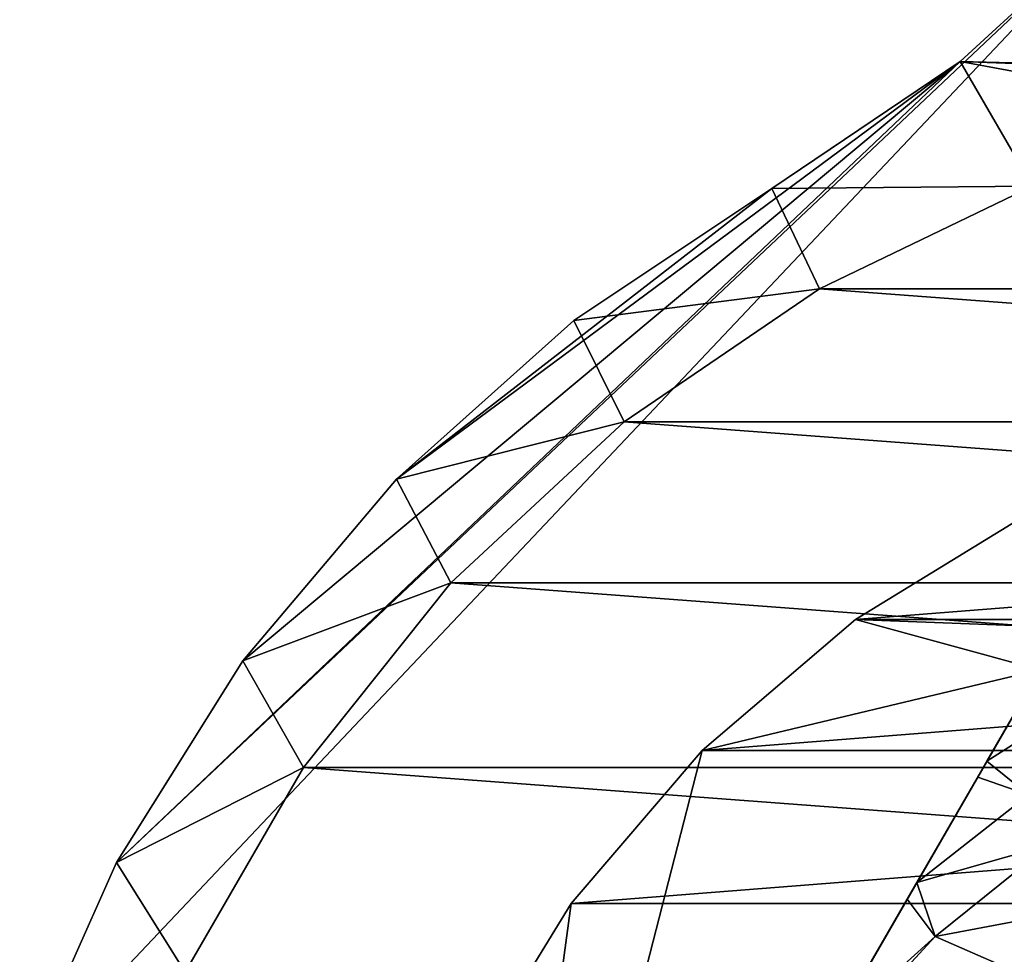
# Model space of a CAD drawing. Header units: inches. Extents: x -9.1 to 9.1, y 0 to 18.8.
# Tile 232 of 256: x 8.374 to 8.529, y 8.957 to 9.105. Entities that reach past the tile are written whole.
import ezdxf

# ---------------------------------------------------------------- set-up
doc = ezdxf.new("R2010")
doc.units = ezdxf.units.IN
doc.header["$LTSCALE"] = 65.185185
doc.header["$MEASUREMENT"] = 0
for name, color, linetype in [('204', 7, 'CONTINUOUS'), ('208', 7, 'CONTINUOUS'), ('26', 7, 'CONTINUOUS'), ('30', 7, 'CONTINUOUS'), ('331', 7, 'CONTINUOUS'), ('332', 7, 'CONTINUOUS'), ('333', 7, 'CONTINUOUS'), ('338', 7, 'CONTINUOUS'), ('61', 7, 'CONTINUOUS'), ('62', 7, 'CONTINUOUS'), ('802', 7, 'CONTINUOUS'), ('807', 7, 'CONTINUOUS')]:
    doc.layers.add(name, color=color, linetype=linetype)

msp = doc.modelspace()

# ---------------------------------------------------------------- linework, layer by layer
at = {"layer": '204', "color": 252, "linetype": 'Continuous', "true_color": 0x969696}
for points in [[(8.53366, 9.07872, 6.407), (8.75, 9.06251, 6.407), (8.5, 9.06251, 6.407), (8.53366, 9.07872, 6.407)], [(8.5, 9.06251, 6.407), (8.78087, 9.04146, 6.407), (8.46913, 9.04146, 6.407), (8.5, 9.06251, 6.407)], [(8.75, 9.06251, 6.407), (8.78087, 9.04146, 6.407), (8.5, 9.06251, 6.407), (8.75, 9.06251, 6.407)], [(8.46913, 9.04146, 6.407), (8.80826, 9.01604, 6.407), (8.44174, 9.01604, 6.407), (8.46913, 9.04146, 6.407)], [(8.78087, 9.04146, 6.407), (8.80826, 9.01604, 6.407), (8.46913, 9.04146, 6.407), (8.78087, 9.04146, 6.407)], [(8.44174, 9.01604, 6.407), (8.83156, 8.98683, 6.407), (8.41844, 8.98683, 6.407), (8.44174, 9.01604, 6.407)], [(8.80826, 9.01604, 6.407), (8.83156, 8.98683, 6.407), (8.44174, 9.01604, 6.407), (8.80826, 9.01604, 6.407)], [(8.41844, 8.98683, 6.407), (8.85024, 8.95447, 6.407), (8.39976, 8.95447, 6.407), (8.41844, 8.98683, 6.407)], [(8.83156, 8.98683, 6.407), (8.85024, 8.95447, 6.407), (8.41844, 8.98683, 6.407), (8.83156, 8.98683, 6.407)]]:
    msp.add_3dface(points, dxfattribs=at)
at = {"layer": '208', "color": 252, "linetype": 'Continuous', "true_color": 0x969696}
for points in [[(8.5, 9.06251, 6.532), (8.53367, 9.07872, 6.532), (8.53366, 9.07872, 6.407), (8.5, 9.06251, 6.532)], [(8.5, 9.06251, 6.532), (8.53366, 9.07872, 6.407), (8.5, 9.06251, 6.407), (8.5, 9.06251, 6.532)], [(8.46913, 9.04146, 6.532), (8.5, 9.06251, 6.532), (8.5, 9.06251, 6.407), (8.46913, 9.04146, 6.532)], [(8.46913, 9.04146, 6.532), (8.5, 9.06251, 6.407), (8.46913, 9.04146, 6.407), (8.46913, 9.04146, 6.532)], [(8.44174, 9.01604, 6.532), (8.46913, 9.04146, 6.532), (8.46913, 9.04146, 6.407), (8.44174, 9.01604, 6.532)], [(8.44174, 9.01604, 6.532), (8.46913, 9.04146, 6.407), (8.44174, 9.01604, 6.407), (8.44174, 9.01604, 6.532)], [(8.41844, 8.98683, 6.532), (8.44174, 9.01604, 6.532), (8.44174, 9.01604, 6.407), (8.41844, 8.98683, 6.532)], [(8.41844, 8.98683, 6.532), (8.44174, 9.01604, 6.407), (8.41844, 8.98683, 6.407), (8.41844, 8.98683, 6.532)], [(8.39976, 8.95447, 6.532), (8.41844, 8.98683, 6.532), (8.41844, 8.98683, 6.407), (8.39976, 8.95447, 6.532)], [(8.39976, 8.95447, 6.532), (8.41844, 8.98683, 6.407), (8.39976, 8.95447, 6.407), (8.39976, 8.95447, 6.532)]]:
    msp.add_3dface(points, dxfattribs=at)
at = {"layer": '26', "color": 253, "linetype": 'Continuous', "true_color": 0xaab4c3}
for points in [[(8.38893, 8.97181, 6.625), (8.37362, 8.93746, 6.625), (8.54865, 9.12275, 6.625), (8.38893, 8.97181, 6.625)], [(8.54865, 9.12275, 6.625), (8.37362, 8.93746, 6.625), (8.625, 8.9207, 6.625), (8.54865, 9.12275, 6.625)], [(8.52223, 9.09844, 6.625), (8.38893, 8.97181, 6.625), (8.54865, 9.12275, 6.625), (8.52223, 9.09844, 6.625)], [(8.4089, 9.00367, 6.625), (8.38893, 8.97181, 6.625), (8.52223, 9.09844, 6.625), (8.4089, 9.00367, 6.625)], [(8.43315, 9.03241, 6.625), (8.4089, 9.00367, 6.625), (8.52223, 9.09844, 6.625), (8.43315, 9.03241, 6.625)], [(8.49246, 9.07836, 6.625), (8.43315, 9.03241, 6.625), (8.52223, 9.09844, 6.625), (8.49246, 9.07836, 6.625)], [(8.46119, 9.05747, 6.625), (8.43315, 9.03241, 6.625), (8.49246, 9.07836, 6.625), (8.46119, 9.05747, 6.625)]]:
    msp.add_3dface(points, dxfattribs=at)
at = {"layer": '30', "color": 253, "linetype": 'Continuous', "true_color": 0xaab4c3}
for points in [[(8.52223, 9.09844, 6.532), (8.54865, 9.12275, 6.532), (8.64368, 9.0953, 6.532), (8.52223, 9.09844, 6.532)], [(8.49246, 9.07836, 6.532), (8.52223, 9.09844, 6.532), (8.53367, 9.07872, 6.532), (8.49246, 9.07836, 6.532)], [(8.53367, 9.07872, 6.532), (8.52223, 9.09844, 6.532), (8.56937, 9.08973, 6.532), (8.53367, 9.07872, 6.532)], [(8.56937, 9.08973, 6.532), (8.52223, 9.09844, 6.532), (8.60632, 9.0953, 6.532), (8.56937, 9.08973, 6.532)], [(8.60632, 9.0953, 6.532), (8.52223, 9.09844, 6.532), (8.64368, 9.0953, 6.532), (8.60632, 9.0953, 6.532)], [(8.46119, 9.05747, 6.532), (8.49246, 9.07836, 6.532), (8.5, 9.06251, 6.532), (8.46119, 9.05747, 6.532)], [(8.5, 9.06251, 6.532), (8.49246, 9.07836, 6.532), (8.53367, 9.07872, 6.532), (8.5, 9.06251, 6.532)], [(8.46913, 9.04146, 6.532), (8.46119, 9.05747, 6.532), (8.5, 9.06251, 6.532), (8.46913, 9.04146, 6.532)], [(8.43315, 9.03241, 6.532), (8.46119, 9.05747, 6.532), (8.46913, 9.04146, 6.532), (8.43315, 9.03241, 6.532)], [(8.44174, 9.01604, 6.532), (8.43315, 9.03241, 6.532), (8.46913, 9.04146, 6.532), (8.44174, 9.01604, 6.532)], [(8.4089, 9.00367, 6.532), (8.43315, 9.03241, 6.532), (8.44174, 9.01604, 6.532), (8.4089, 9.00367, 6.532)], [(8.41844, 8.98683, 6.532), (8.4089, 9.00367, 6.532), (8.44174, 9.01604, 6.532), (8.41844, 8.98683, 6.532)], [(8.38893, 8.97181, 6.532), (8.4089, 9.00367, 6.532), (8.41844, 8.98683, 6.532), (8.38893, 8.97181, 6.532)], [(8.39976, 8.95447, 6.532), (8.38893, 8.97181, 6.532), (8.41844, 8.98683, 6.532), (8.39976, 8.95447, 6.532)], [(8.37362, 8.93746, 6.532), (8.38893, 8.97181, 6.532), (8.39976, 8.95447, 6.532), (8.37362, 8.93746, 6.532)]]:
    msp.add_3dface(points, dxfattribs=at)
at = {"layer": '331', "color": 252, "linetype": 'Continuous', "true_color": 0x969696}
for points in [[(8.53284, 9.02687, 6.319), (8.50568, 9.01023, 6.319), (8.71716, 9.02687, 6.319), (8.53284, 9.02687, 6.319)], [(8.71716, 9.02687, 6.319), (8.50568, 9.01023, 6.319), (8.74432, 9.01023, 6.319), (8.71716, 9.02687, 6.319)], [(8.50568, 9.01023, 6.319), (8.48146, 8.98954, 6.319), (8.74432, 9.01023, 6.319), (8.50568, 9.01023, 6.319)], [(8.74432, 9.01023, 6.319), (8.48146, 8.98954, 6.319), (8.76854, 8.98954, 6.319), (8.74432, 9.01023, 6.319)], [(8.48146, 8.98954, 6.319), (8.46077, 8.96532, 6.319), (8.76854, 8.98954, 6.319), (8.48146, 8.98954, 6.319)], [(8.76854, 8.98954, 6.319), (8.46077, 8.96532, 6.319), (8.78923, 8.96532, 6.319), (8.76854, 8.98954, 6.319)], [(8.46077, 8.96532, 6.319), (8.44413, 8.93816, 6.319), (8.78923, 8.96532, 6.319), (8.46077, 8.96532, 6.319)], [(8.78923, 8.96532, 6.319), (8.44413, 8.93816, 6.319), (8.80587, 8.93816, 6.319), (8.78923, 8.96532, 6.319)]]:
    msp.add_3dface(points, dxfattribs=at)
at = {"layer": '332', "color": 252, "linetype": 'Continuous', "true_color": 0x969696}
for points in [[(8.53284, 9.02687, 6.294), (8.74432, 9.01023, 6.294), (8.50568, 9.01023, 6.294), (8.53284, 9.02687, 6.294)], [(8.48146, 8.98954, 6.294), (8.50568, 9.01023, 6.294), (8.53479, 9.00225, 6.294), (8.48146, 8.98954, 6.294)], [(8.50568, 9.01023, 6.294), (8.74432, 9.01023, 6.294), (8.71521, 9.00225, 6.294), (8.50568, 9.01023, 6.294)], [(8.53479, 9.00225, 6.294), (8.50568, 9.01023, 6.294), (8.71521, 9.00225, 6.294), (8.53479, 9.00225, 6.294)], [(8.44458, 8.846, 6.294), (8.48146, 8.98954, 6.294), (8.53479, 9.00225, 6.294), (8.44458, 8.846, 6.294)], [(8.46077, 8.96532, 6.294), (8.48146, 8.98954, 6.294), (8.44458, 8.846, 6.294), (8.46077, 8.96532, 6.294)], [(8.44413, 8.93816, 6.294), (8.46077, 8.96532, 6.294), (8.44458, 8.846, 6.294), (8.44413, 8.93816, 6.294)]]:
    msp.add_3dface(points, dxfattribs=at)
at = {"layer": '333', "color": 252, "linetype": 'Continuous', "true_color": 0x969696}
for points in [[(8.50568, 9.01023, 6.319), (8.53284, 9.02687, 6.319), (8.50568, 9.01023, 6.294), (8.50568, 9.01023, 6.319)], [(8.53284, 9.02687, 6.319), (8.53284, 9.02687, 6.294), (8.50568, 9.01023, 6.294), (8.53284, 9.02687, 6.319)], [(8.48146, 8.98954, 6.319), (8.50568, 9.01023, 6.319), (8.48146, 8.98954, 6.294), (8.48146, 8.98954, 6.319)], [(8.50568, 9.01023, 6.319), (8.50568, 9.01023, 6.294), (8.48146, 8.98954, 6.294), (8.50568, 9.01023, 6.319)], [(8.46077, 8.96532, 6.319), (8.48146, 8.98954, 6.319), (8.46077, 8.96532, 6.294), (8.46077, 8.96532, 6.319)], [(8.48146, 8.98954, 6.319), (8.48146, 8.98954, 6.294), (8.46077, 8.96532, 6.294), (8.48146, 8.98954, 6.319)], [(8.44413, 8.93816, 6.319), (8.46077, 8.96532, 6.319), (8.44413, 8.93816, 6.294), (8.44413, 8.93816, 6.319)], [(8.46077, 8.96532, 6.319), (8.46077, 8.96532, 6.294), (8.44413, 8.93816, 6.294), (8.46077, 8.96532, 6.319)]]:
    msp.add_3dface(points, dxfattribs=at)
at = {"layer": '338', "color": 252, "linetype": 'Continuous', "true_color": 0x969696}
for points in [[(8.44458, 8.846, 6.294), (8.53479, 9.00225, 6.294), (8.44458, 8.846, 6.20023), (8.44458, 8.846, 6.294)], [(8.44458, 8.846, 6.20023), (8.53479, 9.00225, 6.294), (8.45223, 8.85925, 6.19699), (8.44458, 8.846, 6.20023)], [(8.45223, 8.85925, 6.19699), (8.53479, 9.00225, 6.294), (8.45287, 8.86037, 6.19679), (8.45223, 8.85925, 6.19699)], [(8.45287, 8.86037, 6.19679), (8.53479, 9.00225, 6.294), (8.46084, 8.87417, 6.19507), (8.45287, 8.86037, 6.19679)], [(8.46084, 8.87417, 6.19507), (8.53479, 9.00225, 6.294), (8.46408, 8.87978, 6.19467), (8.46084, 8.87417, 6.19507)], [(8.46408, 8.87978, 6.19467), (8.53479, 9.00225, 6.294), (8.47015, 8.89029, 6.19423), (8.46408, 8.87978, 6.19467)], [(8.47015, 8.89029, 6.19423), (8.53479, 9.00225, 6.294), (8.47985, 8.90709, 6.19402), (8.47015, 8.89029, 6.19423)], [(8.47985, 8.90709, 6.19402), (8.53479, 9.00225, 6.294), (8.48968, 8.92413, 6.194), (8.47985, 8.90709, 6.19402)], [(8.48968, 8.92413, 6.194), (8.53479, 9.00225, 6.294), (8.49582, 8.93475, 6.194), (8.48968, 8.92413, 6.194)], [(8.49582, 8.93475, 6.194), (8.53479, 9.00225, 6.294), (8.50192, 8.94532, 6.19404), (8.49582, 8.93475, 6.194)], [(8.50192, 8.94532, 6.19404), (8.53479, 9.00225, 6.294), (8.51387, 8.96602, 6.19454), (8.50192, 8.94532, 6.19404)], [(8.51387, 8.96602, 6.19454), (8.53479, 9.00225, 6.294), (8.51539, 8.96865, 6.19468), (8.51387, 8.96602, 6.19454)], [(8.51539, 8.96865, 6.19468), (8.53479, 9.00225, 6.294), (8.52501, 8.98531, 6.19638), (8.51539, 8.96865, 6.19468)], [(8.52501, 8.98531, 6.19638), (8.53479, 9.00225, 6.294), (8.52646, 8.98782, 6.19678), (8.52501, 8.98531, 6.19638)], [(8.53479, 9.00225, 6.294), (8.53479, 9.00225, 6.20023), (8.52646, 8.98782, 6.19678), (8.53479, 9.00225, 6.294)]]:
    msp.add_3dface(points, dxfattribs=at)
at = {"layer": '61', "color": 253, "linetype": 'Continuous', "true_color": 0xaab4c3}
for points in [[(8.46119, 9.05747, 6.625), (8.49246, 9.07836, 6.625), (8.46119, 9.05747, 6.532), (8.46119, 9.05747, 6.625)], [(8.49246, 9.07836, 6.625), (8.49246, 9.07836, 6.532), (8.46119, 9.05747, 6.532), (8.49246, 9.07836, 6.625)], [(8.43315, 9.03241, 6.625), (8.46119, 9.05747, 6.625), (8.43315, 9.03241, 6.532), (8.43315, 9.03241, 6.625)], [(8.46119, 9.05747, 6.625), (8.46119, 9.05747, 6.532), (8.43315, 9.03241, 6.532), (8.46119, 9.05747, 6.625)], [(8.4089, 9.00367, 6.625), (8.43315, 9.03241, 6.625), (8.4089, 9.00367, 6.532), (8.4089, 9.00367, 6.625)], [(8.43315, 9.03241, 6.625), (8.43315, 9.03241, 6.532), (8.4089, 9.00367, 6.532), (8.43315, 9.03241, 6.625)], [(8.38893, 8.97181, 6.625), (8.4089, 9.00367, 6.625), (8.38893, 8.97181, 6.532), (8.38893, 8.97181, 6.625)], [(8.4089, 9.00367, 6.625), (8.4089, 9.00367, 6.532), (8.38893, 8.97181, 6.532), (8.4089, 9.00367, 6.625)], [(8.37362, 8.93746, 6.625), (8.38893, 8.97181, 6.625), (8.37362, 8.93746, 6.532), (8.37362, 8.93746, 6.625)], [(8.38893, 8.97181, 6.625), (8.38893, 8.97181, 6.532), (8.37362, 8.93746, 6.532), (8.38893, 8.97181, 6.625)]]:
    msp.add_3dface(points, dxfattribs=at)
at = {"layer": '62', "color": 253, "linetype": 'Continuous', "true_color": 0xaab4c3}
for points in [[(8.52223, 9.09844, 6.625), (8.54865, 9.12275, 6.625), (8.52223, 9.09844, 6.532), (8.52223, 9.09844, 6.625)], [(8.54865, 9.12275, 6.625), (8.54865, 9.12275, 6.532), (8.52223, 9.09844, 6.532), (8.54865, 9.12275, 6.625)], [(8.49246, 9.07836, 6.625), (8.52223, 9.09844, 6.625), (8.49246, 9.07836, 6.532), (8.49246, 9.07836, 6.625)], [(8.52223, 9.09844, 6.625), (8.52223, 9.09844, 6.532), (8.49246, 9.07836, 6.532), (8.52223, 9.09844, 6.625)]]:
    msp.add_3dface(points, dxfattribs=at)
at = {"layer": '802', "color": 252, "linetype": 'Continuous', "true_color": 0x969696}
for points in [[(8.53627, 8.97461, 6.194), (8.55455, 8.96698, 6.194), (8.51828, 8.96013, 6.194), (8.53627, 8.97461, 6.194)], [(8.55455, 8.96698, 6.194), (8.53467, 8.95296, 6.194), (8.51828, 8.96013, 6.194), (8.55455, 8.96698, 6.194)], [(8.51828, 8.96013, 6.194), (8.53467, 8.95296, 6.194), (8.50262, 8.94314, 6.194), (8.51828, 8.96013, 6.194)]]:
    msp.add_3dface(points, dxfattribs=at)
at = {"layer": '807', "color": 252, "linetype": 'Continuous', "true_color": 0x969696}
for points in [[(8.52646, 8.98782, 6.19678), (8.53479, 9.00225, 6.20023), (8.5386, 8.9956, 6.19681), (8.52646, 8.98782, 6.19678)], [(8.53303, 8.98253, 6.19471), (8.52646, 8.98782, 6.19678), (8.5386, 8.9956, 6.19681), (8.53303, 8.98253, 6.19471)], [(8.52501, 8.98531, 6.19638), (8.52646, 8.98782, 6.19678), (8.53303, 8.98253, 6.19471), (8.52501, 8.98531, 6.19638)], [(8.51539, 8.96865, 6.19468), (8.52501, 8.98531, 6.19638), (8.53303, 8.98253, 6.19471), (8.51539, 8.96865, 6.19468)], [(8.53627, 8.97461, 6.194), (8.51539, 8.96865, 6.19468), (8.53303, 8.98253, 6.19471), (8.53627, 8.97461, 6.194)], [(8.51539, 8.96865, 6.19468), (8.53627, 8.97461, 6.194), (8.51828, 8.96013, 6.194), (8.51539, 8.96865, 6.19468)], [(8.51387, 8.96602, 6.19454), (8.51539, 8.96865, 6.19468), (8.51828, 8.96013, 6.194), (8.51387, 8.96602, 6.19454)], [(8.50192, 8.94532, 6.19404), (8.51387, 8.96602, 6.19454), (8.51828, 8.96013, 6.194), (8.50192, 8.94532, 6.19404)], [(8.50192, 8.94532, 6.19404), (8.51828, 8.96013, 6.194), (8.50262, 8.94314, 6.194), (8.50192, 8.94532, 6.19404)]]:
    msp.add_3dface(points, dxfattribs=at)

doc.saveas('drawing.dxf')
